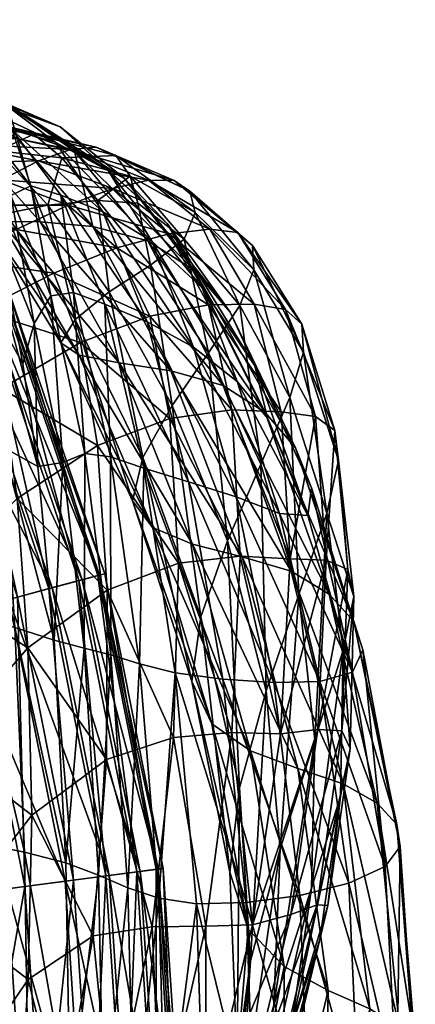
# Model space of a CAD drawing. Header units: centimetres. Extents: x -8.8 to 8.8, y -8.9 to 8.9.
# Tile 55 of 56: x 7.5 to 8.8, y 1.5 to 4.9. Entities that reach past the tile are written whole.
import ezdxf

# ---------------------------------------------------------------- set-up
doc = ezdxf.new("R2010")
doc.units = ezdxf.units.CM
doc.layers.get('0').update_dxf_attribs({"color": 153, "true_color": 0x5890e1})

msp = doc.modelspace()

# ---------------------------------------------------------------- meshes
at = {"color": 31, "true_color": 0xe4b899}
mesh = msp.add_polyface(dxfattribs=at)
corners = [(7.2296, 4.0622, 5.5311), (7.3238, 3.879, 5.3469), (7.0294, 3.7013, 5.9745), (7.3982, 3.6066, 5.2505), (7.0953, 3.36, 5.8986), (7.7363, 4.2637, 6.2752), (7.5608, 4.2477, 7.0236), (7.7755, 3.9444, 6.9252), (7.606, 3.7664, 9.0114), (7.656, 3.8472, 7.8859), (7.4143, 4.2187, 7.9826), (7.344, 4.1938, 9.106), (7.1434, 4.1564, 5.7352), (7.2597, 4.2478, 5.5328), (7.4499, 4.1628, 5.1368), (7.5814, 4.0099, 4.8961), (7.3996, 4.3357, 5.3455), (7.6325, 4.2472, 4.8856), (7.802, 4.0979, 4.6003), (7.6746, 3.7677, 4.7791), (7.7351, 3.4074, 4.7743), (7.473, 3.6925, 20.835), (7.5129, 3.8341, 21.1567), (7.3878, 4.1445, 19.9611), (7.3772, 3.8643, 19.9323), (7.2355, 4.3164, 18.4936), (7.2316, 4.0013, 18.521), (7.5716, 3.9299, 21.4095), (7.4308, 4.2815, 20.0903), (7.6062, 4.2828, 20.1217), (7.5011, 4.3147, 20.145), (7.6509, 3.942, 21.5065), (7.7601, 3.9015, 21.4785), (7.4041, 3.4016, 20.1788), (7.5253, 3.3331, 21.3321), (7.2517, 3.4896, 18.6735), (7.1396, 4.4695, 10.3845), (7.3968, 4.1902, 10.3473), (7.4551, 4.4793, 13.2175), (7.7186, 4.1731, 13.1789), (7.5345, 4.1894, 11.7054), (7.6127, 3.347, 22.0296), (7.6899, 3.3794, 22.3838), (7.6701, 3.7229, 10.2706), (7.811, 3.6967, 11.6562), (7.2352, 3.8764, 23.7324), (7.1297, 3.8327, 24.5776), (7.4541, 2.8768, 24.5776), (7.336, 3.9181, 22.5188), (7.5645, 2.9064, 23.7324), (7.3986, 3.9441, 21.2748), (7.6698, 2.9346, 22.5188), (7.422, 3.9538, 19.985), (7.7353, 2.9522, 21.2748), (7.4051, 3.9468, 18.634), (7.7598, 2.9587, 19.985), (7.3468, 3.9226, 17.2066), (7.7421, 2.954, 18.634), (7.246, 3.8809, 15.6875), (7.6811, 2.9376, 17.2066), (7.1015, 3.821, 14.0612), (7.5757, 2.9094, 15.6875), (6.9353, 4.8836, 21.2748), (6.9572, 4.8963, 19.985), (6.9414, 4.8871, 18.634), (6.8867, 4.8555, 17.2066)]
mesh.append_faces([[corners[k] for k in face] for face in [(0, 1, 2), (1, 3, 4), (5, 6, 7), (8, 9, 10), (10, 11, 8), (9, 7, 6), (6, 10, 9), (12, 13, 14), (14, 0, 12), (0, 14, 15), (15, 1, 0), (13, 16, 17), (17, 14, 13), (14, 17, 18), (18, 15, 14), (3, 19, 20), (1, 15, 19), (19, 3, 1), (21, 22, 23), (23, 24, 21), (24, 23, 25), (25, 26, 24), (22, 27, 28), (28, 23, 22), (29, 30, 31), (31, 32, 29), (30, 28, 27), (27, 31, 30), (24, 33, 34), (34, 21, 24), (26, 35, 33), (33, 24, 26), (36, 37, 11), (38, 39, 40), (34, 41, 22), (22, 21, 34), (41, 42, 27), (27, 22, 41), (31, 27, 42), (11, 37, 43), (43, 8, 11), (37, 40, 44), (44, 43, 37), (45, 46, 47), (48, 45, 49), (50, 48, 51), (52, 50, 53), (54, 52, 55), (56, 54, 57), (58, 56, 59), (60, 58, 61), (48, 50, 62), (50, 52, 63), (52, 54, 64), (54, 56, 65)]], dxfattribs={"vtx2": -1, "color": 31})
mesh = msp.add_polyface(dxfattribs=at)
corners = [(7.7881, 4.3057, 4.7464), (7.6325, 4.2472, 4.8856), (7.3996, 4.3357, 5.3455), (7.5281, 4.4025, 5.2391), (7.3878, 4.1445, 19.9611), (7.4308, 4.2815, 20.0903), (7.2676, 4.4778, 18.5221), (7.2355, 4.3164, 18.4936), (7.0821, 4.5621, 16.8009), (7.2497, 4.6254, 16.7694), (7.1444, 4.6263, 16.7974), (7.332, 4.5284, 18.5372), (7.4359, 4.511, 18.5124), (7.5011, 4.3147, 20.145), (7.6062, 4.2828, 20.1217), (7.0483, 4.6656, 15.0116), (7.4066, 4.6037, 16.6911), (7.2118, 4.6638, 14.9489), (7.6035, 4.522, 16.5938), (7.4178, 4.6024, 14.8731), (7.5866, 4.4682, 18.4214), (7.7716, 4.3693, 18.2943), (7.8292, 4.3407, 16.5088), (7.6547, 4.4369, 14.8052), (7.7534, 4.2243, 20.0173), (7.64, 4.4427, 5.2143), (7.3117, 4.509, 5.9227), (7.4136, 4.5233, 5.9799), (7.73, 4.4508, 5.2722), (7.5116, 4.4955, 6.0851), (7.7993, 4.4212, 5.4056), (7.1029, 4.565, 6.8672), (7.2354, 4.5358, 6.9439), (7.6096, 4.4127, 6.2168), (7.3844, 4.4374, 7.0129), (7.5608, 4.2477, 7.0236), (7.7363, 4.2637, 6.2752), (7.344, 4.1938, 9.106), (7.4143, 4.2187, 7.9826), (7.2, 4.4451, 7.9995), (7.103, 4.4508, 9.1366), (7.2597, 4.2478, 5.5328), (6.9905, 4.2863, 6.1156), (7.2023, 4.4654, 5.9351), (7.0928, 4.3915, 6.0038), (7.1396, 4.4695, 10.3845), (7.3968, 4.1902, 10.3473), (7.2702, 4.4846, 11.7444), (7.5345, 4.1894, 11.7054), (7.7186, 4.1731, 13.1789), (7.4551, 4.4793, 13.2175), (7.2121, 4.6331, 13.267)]
mesh.append_faces([[corners[k] for k in face] for face in [(0, 1, 2), (2, 3, 0), (4, 5, 6), (6, 7, 4), (7, 6, 8), (9, 10, 11), (11, 12, 9), (6, 11, 10), (12, 11, 13), (13, 14, 12), (11, 6, 5), (5, 13, 11), (15, 9, 16), (16, 17, 15), (17, 16, 18), (18, 19, 17), (9, 12, 20), (20, 16, 9), (16, 20, 21), (21, 18, 16), (19, 18, 22), (22, 23, 19), (24, 20, 12), (12, 14, 24), (25, 26, 27), (27, 28, 25), (28, 27, 29), (29, 30, 28), (31, 27, 26), (27, 31, 32), (32, 29, 27), (33, 34, 35), (35, 36, 33), (30, 29, 33), (29, 32, 34), (34, 33, 29), (37, 38, 39), (39, 40, 37), (38, 35, 34), (34, 39, 38), (39, 34, 32), (2, 41, 42), (25, 3, 43), (43, 26, 25), (3, 2, 44), (44, 43, 3), (37, 40, 45), (46, 45, 47), (47, 48, 46), (49, 50, 23), (50, 51, 19), (19, 23, 50), (48, 47, 50), (51, 50, 47), (17, 19, 51)]], dxfattribs={"vtx2": -1, "color": 31})
mesh = msp.add_polyface(dxfattribs=at)
corners = [(7.8764, 4.2546, 5.8113), (7.7363, 4.2637, 6.2752), (7.9204, 4.0372, 6.1606), (8.0382, 4.1287, 5.5825), (8.1233, 3.7309, 5.9862), (7.7755, 3.9444, 6.9252), (7.5814, 4.0099, 4.8961), (7.802, 4.0979, 4.6003), (7.9184, 3.8596, 4.4659), (8.2836, 3.901, 4.2409), (8.1234, 3.8986, 4.2926), (7.9854, 4.1471, 4.4375), (8.1279, 4.1631, 4.3912), (7.9127, 4.3355, 4.7098), (7.7881, 4.3057, 4.7464), (7.5281, 4.4025, 5.2391), (7.64, 4.4427, 5.2143), (7.6325, 4.2472, 4.8856), (7.6547, 4.4369, 14.8052), (7.8292, 4.3407, 16.5088), (8.0725, 4.0207, 16.4672), (7.9107, 4.123, 14.7666), (7.9781, 4.1836, 18.1615), (8.1991, 3.8728, 18.0941), (7.6035, 4.522, 16.5938), (7.7716, 4.3693, 18.2943), (8.1006, 3.958, 19.5969), (7.9244, 4.1219, 19.8397), (7.9084, 3.8393, 21.3566), (7.7534, 4.2243, 20.0173), (7.6062, 4.2828, 20.1217), (7.7601, 3.9015, 21.4785), (8.071, 3.7508, 21.1185), (7.5866, 4.4682, 18.4214), (7.8492, 4.3484, 5.6075), (7.6096, 4.4127, 6.2168), (7.7993, 4.4212, 5.4056), (7.7186, 4.1731, 13.1789), (8.2775, 4.1062, 4.6138), (8.2821, 4.0211, 4.912), (8.4557, 3.7333, 4.7723), (8.0767, 4.222, 5.1815), (8.0575, 4.2971, 4.9214), (8.2329, 3.8961, 5.3621), (7.73, 4.4508, 5.2722), (8.0027, 4.3338, 4.7661), (8.2257, 4.1515, 4.4451), (8.3928, 3.8832, 4.2926), (8.4504, 3.8317, 4.4641), (8.1741, 3.6165, 14.7783), (7.5345, 4.1894, 11.7054), (7.9914, 3.6679, 13.1611)]
mesh.append_faces([[corners[k] for k in face] for face in [(0, 1, 2), (2, 3, 0), (3, 2, 4), (5, 2, 1), (6, 7, 8), (9, 10, 11), (11, 12, 9), (10, 8, 7), (7, 11, 10), (13, 14, 15), (15, 16, 13), (12, 11, 14), (14, 13, 12), (11, 7, 17), (17, 14, 11), (18, 19, 20), (20, 21, 18), (19, 22, 23), (23, 20, 19), (24, 25, 22), (22, 19, 24), (26, 22, 25), (25, 27, 26), (28, 29, 30), (30, 31, 28), (32, 27, 29), (27, 25, 33), (33, 29, 27), (34, 35, 1), (1, 0, 34), (35, 34, 36), (18, 21, 37), (38, 39, 40), (3, 41, 34), (34, 0, 3), (41, 42, 36), (36, 34, 41), (43, 39, 41), (41, 3, 43), (39, 38, 42), (42, 41, 39), (16, 44, 45), (45, 13, 16), (13, 45, 46), (46, 12, 13), (44, 36, 42), (42, 45, 44), (45, 42, 38), (38, 46, 45), (12, 46, 47), (47, 9, 12), (46, 38, 48), (48, 47, 46), (37, 21, 49), (50, 37, 51)]], dxfattribs={"vtx2": -1, "color": 31})
mesh = msp.add_polyface(dxfattribs=at)
corners = [(8.1233, 3.7309, 5.9862), (8.2329, 3.8961, 5.3621), (8.0382, 4.1287, 5.5825), (7.9204, 4.0372, 6.1606), (7.7755, 3.9444, 6.9252), (7.996, 3.5468, 6.7842), (8.3061, 3.3422, 5.8651), (8.4078, 3.5746, 5.2338), (8.1894, 3.074, 6.6668), (7.8571, 3.2139, 8.8909), (7.8937, 3.3654, 7.7559), (7.656, 3.8472, 7.8859), (7.606, 3.7664, 9.0114), (7.6746, 3.7677, 4.7791), (7.9184, 3.8596, 4.4659), (7.9883, 3.5019, 4.4638), (7.7351, 3.4074, 4.7743), (7.5814, 4.0099, 4.8961), (8.3779, 3.5251, 4.2411), (8.2052, 3.532, 4.2922), (8.1234, 3.8986, 4.2926), (8.2836, 3.901, 4.2409), (7.7601, 3.9015, 21.4785), (7.897, 3.3276, 22.4638), (8.053, 3.2803, 22.3168), (7.9084, 3.8393, 21.3566), (8.2204, 3.2269, 22.0192), (8.071, 3.7508, 21.1185), (8.4708, 3.1616, 20.7463), (8.3292, 3.5031, 20.3413), (8.223, 3.631, 20.7419), (8.3715, 3.1692, 21.5238), (8.2858, 3.6858, 19.4605), (8.1006, 3.958, 19.5969), (7.9244, 4.1219, 19.8397), (8.1991, 3.8728, 18.0941), (7.9781, 4.1836, 18.1615), (7.7534, 4.2243, 20.0173), (7.6509, 3.942, 21.5065), (7.7803, 3.3668, 22.5074), (7.6899, 3.3794, 22.3838), (8.4833, 3.2584, 19.6023), (8.4275, 3.3989, 18.1632), (7.9107, 4.123, 14.7666), (8.0725, 4.0207, 16.4672), (8.322, 3.5225, 16.5004), (8.1741, 3.6165, 14.7783), (8.4557, 3.7333, 4.7723), (8.5371, 3.1708, 5.215), (8.2821, 4.0211, 4.912), (8.5787, 3.354, 4.763), (8.5654, 3.4589, 4.4606), (8.4504, 3.8317, 4.4641), (8.2775, 4.1062, 4.6138), (8.3928, 3.8832, 4.2926), (8.4982, 3.5083, 4.2919), (7.9914, 3.6679, 13.1611), (7.7186, 4.1731, 13.1789), (7.811, 3.6967, 11.6562), (7.5345, 4.1894, 11.7054), (8.2411, 3.0178, 13.1558), (7.6701, 3.7229, 10.2706), (7.927, 3.1199, 10.179), (8.0671, 3.0617, 11.6054)]
mesh.append_faces([[corners[k] for k in face] for face in [(0, 1, 2), (3, 4, 5), (5, 0, 3), (1, 0, 6), (6, 7, 1), (0, 5, 8), (9, 10, 11), (11, 12, 9), (10, 5, 4), (4, 11, 10), (13, 14, 15), (15, 16, 13), (14, 13, 17), (18, 19, 20), (20, 21, 18), (19, 15, 14), (14, 20, 19), (22, 23, 24), (24, 25, 22), (25, 24, 26), (26, 27, 25), (28, 29, 30), (31, 30, 27), (29, 32, 33), (33, 30, 29), (30, 33, 34), (34, 27, 30), (32, 35, 36), (36, 33, 32), (37, 25, 27), (22, 38, 39), (39, 23, 22), (40, 39, 38), (32, 29, 28), (41, 42, 35), (35, 32, 41), (43, 44, 45), (45, 46, 43), (44, 35, 42), (42, 45, 44), (47, 7, 48), (7, 47, 49), (49, 1, 7), (50, 51, 52), (52, 47, 50), (47, 52, 53), (21, 54, 55), (55, 18, 21), (54, 52, 51), (51, 55, 54), (46, 56, 57), (56, 58, 59), (58, 56, 60), (12, 61, 62), (61, 58, 63)]], dxfattribs={"vtx2": -1, "color": 31})
mesh = msp.add_polyface(dxfattribs=at)
corners = [(7.1518, 2.916, 5.8864), (7.0953, 3.36, 5.8986), (7.3982, 3.6066, 5.2505), (7.4536, 3.2212, 5.2424), (6.8678, 2.5454, 6.7064), (7.7351, 3.4074, 4.7743), (7.0707, 3.5343, 16.9199), (7.0971, 2.8511, 17.0248), (7.2825, 2.8167, 18.8693), (7.2517, 3.4896, 18.6735), (7.4041, 3.4016, 20.1788), (7.4458, 2.7704, 20.5122), (7.5824, 2.7262, 21.81), (7.5253, 3.3331, 21.3321), (7.6241, 1.9479, 22.1106), (7.4795, 1.9846, 20.7437), (7.3108, 2.018, 19.0265), (7.1243, 2.0524, 17.1205), (6.8949, 2.8796, 15.1408), (7.4909, 2.699, 5.3227), (7.1922, 2.3535, 5.9522), (7.5051, 2.1138, 5.4832), (7.7685, 2.9005, 4.8706), (7.7663, 2.3083, 5.068), (7.6877, 2.6984, 22.6194), (7.7812, 2.6747, 23.041), (7.7385, 1.9038, 22.9658), (7.6127, 3.347, 22.0296), (7.6899, 3.3794, 22.3838), (7.7803, 3.3668, 22.5074), (7.927, 3.1199, 10.179), (7.8571, 3.2139, 8.8909), (7.606, 3.7664, 9.0114), (7.288, 2.8323, 25.4711), (7.06, 2.7712, 26.3928), (7.2465, 1.8335, 26.3928), (7.4541, 2.8768, 24.5776), (7.4806, 1.8643, 25.4711), (7.5645, 2.9064, 23.7324), (7.6511, 1.8868, 24.5776), (7.6698, 2.9346, 22.5188), (7.7643, 1.9017, 23.7324), (7.8724, 1.9159, 22.5188), (7.7353, 2.9522, 21.2748), (7.6811, 2.9376, 17.2066), (7.7421, 2.954, 18.634), (7.9467, 1.9257, 18.634), (7.5757, 2.9094, 15.6875), (7.8841, 1.9174, 17.2066), (7.7759, 1.9032, 15.6875), (7.4247, 2.8689, 14.0612), (7.2269, 2.8159, 12.3124), (7.6209, 1.8828, 14.0612), (6.9813, 2.7501, 10.426), (7.4179, 1.8561, 12.3124), (6.9708, 3.7669, 25.4711), (7.1297, 3.8327, 24.5776), (7.2352, 3.8764, 23.7324), (7.336, 3.9181, 22.5188), (7.3986, 3.9441, 21.2748), (7.7598, 2.9587, 19.985), (7.422, 3.9538, 19.985), (7.4051, 3.9468, 18.634), (7.3468, 3.9226, 17.2066), (7.246, 3.8809, 15.6875), (7.1015, 3.821, 14.0612), (6.9124, 3.7427, 12.3124)]
mesh.append_faces([[corners[k] for k in face] for face in [(0, 1, 2), (2, 3, 0), (1, 0, 4), (5, 3, 2), (6, 7, 8), (8, 9, 6), (10, 11, 12), (12, 13, 10), (9, 8, 11), (11, 10, 9), (14, 12, 11), (15, 11, 8), (8, 16, 15), (17, 7, 18), (16, 8, 7), (7, 17, 16), (19, 20, 0), (0, 3, 19), (4, 0, 20), (20, 19, 21), (3, 5, 22), (22, 19, 3), (19, 22, 23), (23, 21, 19), (24, 12, 14), (25, 24, 26), (12, 24, 27), (27, 13, 12), (24, 25, 28), (28, 27, 24), (29, 28, 25), (30, 31, 32), (33, 34, 35), (36, 33, 37), (38, 36, 39), (40, 38, 41), (41, 42, 40), (43, 40, 42), (44, 45, 46), (47, 44, 48), (48, 49, 47), (50, 47, 49), (51, 50, 52), (53, 51, 54), (34, 33, 55), (33, 36, 56), (36, 38, 57), (38, 40, 58), (40, 43, 59), (43, 60, 61), (60, 45, 62), (45, 44, 63), (44, 47, 64), (47, 50, 65), (50, 51, 66)]], dxfattribs={"vtx2": -1, "color": 31})
mesh = msp.add_polyface(dxfattribs=at)
corners = [(8.4078, 3.5746, 5.2338), (8.3061, 3.3422, 5.8651), (8.44, 2.8863, 5.8324), (8.5371, 3.1708, 5.215), (8.1894, 3.074, 6.6668), (8.3255, 2.5495, 6.6199), (8.1233, 3.7309, 5.9862), (8.0651, 2.5817, 8.7824), (8.0961, 2.8079, 7.6391), (7.8937, 3.3654, 7.7559), (7.8571, 3.2139, 8.8909), (7.996, 3.5468, 6.7842), (8.595, 2.6913, 5.3231), (8.6324, 2.8787, 4.8849), (8.5787, 3.354, 4.763), (8.6115, 2.9729, 4.5915), (8.5654, 3.4589, 4.4606), (8.4982, 3.5083, 4.2919), (8.5357, 3.0061, 4.4266), (8.4087, 3.0108, 4.3738), (8.3779, 3.5251, 4.2411), (8.3753, 2.399, 4.6397), (8.5064, 2.4133, 4.6952), (7.897, 3.3276, 22.4638), (8.0071, 2.6117, 23.1124), (8.1732, 2.5893, 22.9392), (8.053, 3.2803, 22.3168), (8.3514, 2.5783, 22.5928), (8.2204, 3.2269, 22.0192), (8.223, 3.631, 20.7419), (8.3715, 3.1692, 21.5238), (8.4708, 3.1616, 20.7463), (8.627, 2.6142, 21.1161), (8.071, 3.7508, 21.1185), (8.5129, 2.5814, 22.0094), (8.4957, 2.3781, 5.9228), (7.7351, 3.4074, 4.7743), (7.9883, 3.5019, 4.4638), (8.0185, 2.995, 4.5754), (7.7685, 2.9005, 4.8706), (8.2341, 3.0194, 4.4166), (8.2052, 3.532, 4.2922), (8.2051, 2.4033, 4.6697), (7.7803, 3.3668, 22.5074), (7.882, 2.643, 23.1758), (7.7812, 2.6747, 23.041), (8.4833, 3.2584, 19.6023), (8.2858, 3.6858, 19.4605), (8.663, 2.6924, 19.8399), (8.6323, 2.7916, 18.2887), (8.4275, 3.3989, 18.1632), (8.1741, 3.6165, 14.7783), (8.322, 3.5225, 16.5004), (8.5461, 2.8873, 16.5703), (8.4129, 2.9669, 14.8156), (8.4557, 3.7333, 4.7723), (8.2411, 3.0178, 13.1558), (7.9914, 3.6679, 13.1611), (8.0671, 3.0617, 11.6054), (7.811, 3.6967, 11.6562), (7.927, 3.1199, 10.179), (7.6701, 3.7229, 10.2706), (8.135, 2.4332, 10.0972), (8.2703, 2.3394, 11.5617)]
mesh.append_faces([[corners[k] for k in face] for face in [(0, 1, 2), (2, 3, 0), (1, 4, 5), (5, 2, 1), (4, 1, 6), (7, 8, 9), (9, 10, 7), (8, 4, 11), (11, 9, 8), (3, 12, 13), (13, 14, 3), (14, 13, 15), (15, 16, 14), (17, 18, 19), (19, 20, 17), (21, 19, 18), (16, 15, 18), (18, 17, 16), (22, 18, 15), (23, 24, 25), (25, 26, 23), (26, 25, 27), (27, 28, 26), (29, 30, 31), (32, 31, 30), (33, 28, 30), (34, 30, 28), (3, 2, 35), (36, 37, 38), (38, 39, 36), (19, 40, 41), (41, 20, 19), (40, 38, 37), (37, 41, 40), (40, 19, 21), (38, 40, 42), (23, 43, 44), (44, 24, 23), (45, 44, 43), (31, 46, 47), (32, 48, 46), (46, 31, 32), (48, 49, 50), (50, 46, 48), (51, 52, 53), (53, 54, 51), (52, 50, 49), (49, 53, 52), (3, 14, 55), (54, 56, 57), (57, 51, 54), (56, 58, 59), (58, 60, 61), (10, 60, 62), (60, 58, 63)]], dxfattribs={"vtx2": -1, "color": 31})
mesh = msp.add_polyface(dxfattribs=at)
corners = [(8.1981, 1.9148, 8.7239), (8.2321, 2.2094, 7.5822), (8.0961, 2.8079, 7.6391), (8.0651, 2.5817, 8.7824), (8.3255, 2.5495, 6.6199), (8.1894, 3.074, 6.6668), (8.2769, 1.7304, 5.0393), (8.3753, 2.399, 4.6397), (8.5064, 2.4133, 4.6952), (8.4112, 1.7668, 5.0961), (8.5903, 2.4085, 4.8503), (8.5034, 1.8008, 5.2308), (8.619, 2.3469, 5.1195), (8.595, 2.6913, 5.3231), (8.5857, 2.1798, 5.5262), (8.6324, 2.8787, 4.8849), (8.6115, 2.9729, 4.5915), (8.5357, 3.0061, 4.4266), (8.3715, 3.1692, 21.5238), (8.5129, 2.5814, 22.0094), (8.627, 2.6142, 21.1161), (8.2204, 3.2269, 22.0192), (8.3514, 2.5783, 22.5928), (8.7411, 1.934, 21.3219), (8.6141, 1.8759, 22.2654), (8.2551, 1.8082, 23.265), (8.1732, 2.5893, 22.9392), (8.0071, 2.6117, 23.1124), (8.4425, 1.833, 22.8902), (8.4957, 2.3781, 5.9228), (8.5371, 3.1708, 5.215), (8.4834, 1.8582, 6.0942), (8.44, 2.8863, 5.8324), (8.3742, 1.9967, 6.6902), (7.7685, 2.9005, 4.8706), (8.0185, 2.995, 4.5754), (8.0005, 2.3863, 4.8056), (7.7663, 2.3083, 5.068), (7.9263, 1.7236, 5.1593), (8.2051, 2.4033, 4.6697), (8.1136, 1.7262, 5.0553), (8.2341, 3.0194, 4.4166), (7.882, 2.643, 23.1758), (7.9488, 1.8241, 23.5399), (7.7812, 2.6747, 23.041), (7.8407, 1.8599, 23.4089), (8.7946, 2.0046, 19.9908), (8.663, 2.6924, 19.8399), (8.7827, 2.0809, 18.3904), (8.6323, 2.7916, 18.2887), (8.4129, 2.9669, 14.8156), (8.5461, 2.8873, 16.5703), (8.7134, 2.1562, 16.6387), (8.595, 2.2239, 14.8541), (8.4354, 2.2773, 13.1546), (8.2411, 3.0178, 13.1558), (8.2703, 2.3394, 11.5617), (8.0671, 3.0617, 11.6054), (8.135, 2.4332, 10.0972), (8.2617, 1.7149, 10.0499), (7.8571, 3.2139, 8.8909), (7.927, 3.1199, 10.179), (7.8724, 1.9159, 22.5188), (7.9397, 1.9248, 21.2748), (7.7353, 2.9522, 21.2748), (7.7598, 2.9587, 19.985), (7.9648, 1.9281, 19.985), (7.7421, 2.954, 18.634), (7.9467, 1.9257, 18.634), (7.8841, 1.9174, 17.2066), (7.6811, 2.9376, 17.2066)]
mesh.append_faces([[corners[k] for k in face] for face in [(0, 1, 2), (2, 3, 0), (1, 4, 5), (5, 2, 1), (6, 7, 8), (9, 8, 10), (11, 10, 12), (13, 14, 12), (12, 15, 13), (15, 12, 10), (10, 16, 15), (17, 8, 7), (16, 10, 8), (18, 19, 20), (21, 22, 19), (23, 20, 19), (19, 24, 23), (24, 19, 22), (25, 26, 27), (28, 22, 26), (29, 13, 30), (13, 29, 31), (31, 14, 13), (32, 4, 33), (33, 29, 32), (34, 35, 36), (36, 37, 34), (37, 36, 38), (39, 7, 6), (36, 39, 40), (7, 39, 41), (39, 36, 35), (27, 42, 43), (42, 44, 45), (23, 46, 47), (47, 20, 23), (46, 48, 49), (49, 47, 46), (50, 51, 52), (52, 53, 50), (51, 49, 48), (48, 52, 51), (53, 54, 55), (55, 50, 53), (54, 56, 57), (57, 55, 54), (3, 58, 59), (58, 3, 60), (56, 58, 61), (62, 63, 64), (65, 64, 63), (63, 66, 65), (67, 65, 66), (66, 68, 67), (68, 69, 70)]], dxfattribs={"vtx2": -1, "color": 31})
mesh = msp.add_polyface(dxfattribs=at)
corners = [(7.4643, 1.1103, 5.9442), (7.6072, 1.0764, 5.7857), (7.4056, 0.4835, 6.3453), (7.287, 0.719, 6.3624), (7.784, 1.0451, 5.6463), (7.5619, 0.3888, 6.2765), (7.6387, 1.0762, 22.2088), (7.6241, 1.9479, 22.1106), (7.4795, 1.9846, 20.7437), (7.4933, 1.1097, 20.8324), (7.3108, 2.018, 19.0265), (7.326, 1.1418, 19.1001), (7.4458, 2.7704, 20.5122), (7.1435, 1.1796, 17.176), (7.1243, 2.0524, 17.1205), (6.9262, 2.092, 15.1872), (7.2383, 1.1713, 6.2436), (7.4916, 1.5395, 5.7152), (7.2199, 1.7472, 6.0774), (7.5051, 2.1138, 5.4832), (6.9867, 0.6813, 6.9706), (6.9459, 1.2819, 6.8565), (7.1922, 2.3535, 5.9522), (6.9102, 1.9265, 6.7598), (7.7199, 1.6925, 5.3665), (7.7663, 2.3083, 5.068), (7.9263, 1.7236, 5.1593), (7.7556, 1.0341, 23.0655), (7.7385, 1.9038, 22.9658), (7.6877, 2.6984, 22.6194), (7.8407, 1.8599, 23.4089), (7.7812, 2.6747, 23.041), (7.4754, 0.211, 20.7371), (7.3175, 0.2362, 19.0453), (7.146, 0.2741, 17.1606), (7.2465, 1.8335, 26.3928), (6.9424, 1.7935, 27.323), (7.0023, 0.8795, 27.323), (7.309, 0.8795, 26.3928), (7.4806, 1.8643, 25.4711), (7.5451, 0.8795, 25.4711), (7.6511, 1.8868, 24.5776), (7.7171, 0.8795, 24.5776), (7.7643, 1.9017, 23.7324), (7.8313, 0.8795, 23.7324), (7.6209, 1.8828, 14.0612), (7.7759, 1.9032, 15.6875), (7.843, 0.8795, 15.6875), (7.6866, 0.8795, 14.0612), (7.4179, 1.8561, 12.3124), (7.4819, 0.8795, 12.3124), (7.1657, 1.8229, 10.426), (7.2275, 0.8795, 10.426), (6.8632, 1.783, 8.3864), (7.06, 2.7712, 26.3928), (7.288, 2.8323, 25.4711), (7.4541, 2.8768, 24.5776), (7.5645, 2.9064, 23.7324), (7.4247, 2.8689, 14.0612), (7.2269, 2.8159, 12.3124), (6.9813, 2.7501, 10.426)]
mesh.append_faces([[corners[k] for k in face] for face in [(0, 1, 2), (2, 3, 0), (1, 4, 5), (6, 7, 8), (8, 9, 6), (9, 8, 10), (10, 11, 9), (12, 8, 7), (13, 14, 15), (11, 10, 14), (14, 13, 11), (0, 3, 16), (16, 17, 0), (17, 16, 18), (18, 19, 17), (20, 16, 3), (21, 18, 16), (19, 18, 22), (23, 22, 18), (17, 24, 1), (1, 0, 17), (4, 1, 24), (19, 25, 24), (24, 17, 19), (26, 24, 25), (6, 27, 28), (28, 7, 6), (7, 28, 29), (30, 28, 27), (28, 30, 31), (6, 9, 32), (9, 11, 33), (11, 13, 34), (35, 36, 37), (37, 38, 35), (39, 35, 38), (38, 40, 39), (41, 39, 40), (40, 42, 41), (43, 41, 42), (42, 44, 43), (45, 46, 47), (47, 48, 45), (49, 45, 48), (48, 50, 49), (51, 49, 50), (50, 52, 51), (53, 51, 52), (36, 35, 54), (35, 39, 55), (39, 41, 56), (41, 43, 57), (46, 45, 58), (45, 49, 59), (49, 51, 60)]], dxfattribs={"vtx2": -1, "color": 31})
mesh = msp.add_polyface(dxfattribs=at)
corners = [(8.1125, 1.0459, 5.5731), (8.2769, 1.7304, 5.0393), (8.4112, 1.7668, 5.0961), (8.2511, 1.1033, 5.6277), (8.5034, 1.8008, 5.2308), (8.5064, 2.4133, 4.6952), (8.5903, 2.4085, 4.8503), (8.4099, 1.2508, 5.8862), (8.5405, 1.7981, 5.4487), (8.5134, 1.6798, 5.7923), (8.619, 2.3469, 5.1195), (8.5857, 2.1798, 5.5262), (8.3553, 1.1795, 5.7344), (8.7824, 1.159, 21.3721), (8.7411, 1.934, 21.3219), (8.6141, 1.8759, 22.2654), (8.6492, 1.0883, 22.3216), (8.4425, 1.833, 22.8902), (8.3514, 2.5783, 22.5928), (8.2847, 0.979, 23.3355), (8.2551, 1.8082, 23.265), (8.0809, 1.8043, 23.4587), (8.0071, 2.6117, 23.1124), (8.4741, 1.0257, 22.9532), (8.1732, 2.5893, 22.9392), (8.2239, 1.2587, 8.7534), (8.1981, 1.9148, 8.7239), (8.2617, 1.7149, 10.0499), (8.4957, 2.3781, 5.9228), (8.3742, 1.9967, 6.6902), (8.3521, 1.45, 6.8312), (8.4834, 1.8582, 6.0942), (8.413, 1.367, 6.3043), (8.2703, 1.6044, 7.6316), (8.2321, 2.2094, 7.5822), (8.3255, 2.5495, 6.6199), (8.2322, 1.0227, 7.7448), (8.1136, 1.7262, 5.0553), (8.2051, 2.4033, 4.6697), (7.9263, 1.7236, 5.1593), (7.9546, 1.0307, 5.5774), (8.0005, 2.3863, 4.8056), (7.9488, 1.8241, 23.5399), (7.9732, 0.964, 23.6277), (7.8407, 1.8599, 23.4089), (7.8613, 0.9934, 23.5044), (7.882, 2.643, 23.1758), (8.7946, 2.0046, 19.9908), (8.8462, 1.2303, 20.0357), (8.8473, 1.3011, 18.4288), (8.7827, 2.0809, 18.3904), (8.595, 2.2239, 14.8541), (8.7134, 2.1562, 16.6387), (8.7924, 1.3704, 16.6678), (8.6883, 1.4373, 14.869), (8.5419, 1.5006, 13.1488), (8.4354, 2.2773, 13.1546), (8.388, 1.585, 11.5337), (8.2703, 2.3394, 11.5617), (8.0651, 2.5817, 8.7824), (8.135, 2.4332, 10.0972), (7.8724, 1.9159, 22.5188), (7.7643, 1.9017, 23.7324), (7.8313, 0.8795, 23.7324), (7.9397, 1.9248, 21.2748), (7.9404, 0.8795, 22.5188), (7.9648, 1.9281, 19.985), (8.0082, 0.8795, 21.2748), (7.9467, 1.9257, 18.634), (8.0335, 0.8795, 19.985), (7.8841, 1.9174, 17.2066), (8.0152, 0.8795, 18.634), (7.7759, 1.9032, 15.6875), (7.9521, 0.8795, 17.2066)]
mesh.append_faces([[corners[k] for k in face] for face in [(0, 1, 2), (3, 2, 4), (5, 2, 1), (6, 4, 2), (7, 8, 9), (8, 10, 11), (11, 9, 8), (12, 4, 8), (10, 8, 4), (13, 14, 15), (16, 15, 17), (18, 17, 15), (19, 20, 21), (22, 21, 20), (23, 17, 20), (24, 20, 17), (25, 26, 27), (28, 29, 30), (30, 31, 28), (11, 31, 32), (32, 9, 11), (25, 33, 34), (34, 26, 25), (33, 29, 35), (35, 34, 33), (36, 30, 29), (29, 33, 36), (37, 1, 0), (1, 37, 38), (39, 37, 40), (37, 39, 41), (21, 42, 43), (42, 44, 45), (42, 21, 22), (44, 42, 46), (47, 14, 13), (48, 49, 50), (50, 47, 48), (51, 52, 53), (53, 54, 51), (52, 50, 49), (49, 53, 52), (54, 55, 56), (56, 51, 54), (55, 57, 58), (58, 56, 55), (27, 26, 59), (60, 58, 57), (57, 27, 60), (61, 62, 63), (64, 61, 65), (66, 64, 67), (68, 66, 69), (70, 68, 71), (72, 70, 73)]], dxfattribs={"vtx2": -1, "color": 31})
mesh = msp.add_polyface(dxfattribs=at)
corners = [(7.9546, 1.0307, 5.5774), (8.1125, 1.0459, 5.5731), (7.8815, 0.386, 6.2417), (7.784, 1.0451, 5.6463), (7.7234, 0.3594, 6.2398), (8.7858, 0.4052, 19.9552), (8.8462, 1.2303, 20.0357), (8.7824, 1.159, 21.3721), (8.7947, 0.4869, 18.3645), (8.8473, 1.3011, 18.4288), (8.7924, 1.3704, 16.6678), (8.7515, 0.5711, 16.6193), (8.661, 0.6565, 14.8358), (8.6883, 1.4373, 14.869), (8.4112, 1.7668, 5.0961), (8.2511, 1.1033, 5.6277), (8.5034, 1.8008, 5.2308), (8.3553, 1.1795, 5.7344), (8.5134, 1.6798, 5.7923), (8.42, 1.3005, 6.037), (8.4099, 1.2508, 5.8862), (8.5405, 1.7981, 5.4487), (8.6141, 1.8759, 22.2654), (8.6492, 1.0883, 22.3216), (8.4425, 1.833, 22.8902), (8.4741, 1.0257, 22.9532), (8.0809, 1.8043, 23.4587), (8.1085, 0.9558, 23.5374), (8.2847, 0.979, 23.3355), (8.2551, 1.8082, 23.265), (8.5281, 0.742, 13.1303), (8.5419, 1.5006, 13.1488), (8.3877, 0.8535, 11.5299), (8.388, 1.585, 11.5337), (8.2617, 1.7149, 10.0499), (8.2746, 1.0171, 10.0619), (8.2239, 1.2587, 8.7534), (8.1672, 0.6399, 8.838), (8.3201, 0.9677, 6.4545), (8.2403, 0.7235, 6.4461), (8.1504, 0.5742, 6.3629), (8.0273, 0.4597, 6.2888), (8.413, 1.367, 6.3043), (8.2759, 0.9436, 6.9961), (8.1688, 0.5177, 7.1243), (8.4834, 1.8582, 6.0942), (8.3521, 1.45, 6.8312), (8.1389, 0.4938, 7.8791), (8.2322, 1.0227, 7.7448), (8.2703, 1.6044, 7.6316), (7.7199, 1.6925, 5.3665), (7.9263, 1.7236, 5.1593), (8.1136, 1.7262, 5.0553), (7.7556, 1.0341, 23.0655), (7.8613, 0.9934, 23.5044), (7.8407, 1.8599, 23.4089), (7.9732, 0.964, 23.6277), (7.9488, 1.8241, 23.5399), (8.7946, 2.0046, 19.9908), (8.592, 0.2541, 22.2078), (8.4266, 0.1911, 22.8234), (7.8313, 0.8795, 23.7324), (7.9404, 0.8795, 22.5188), (7.8724, 1.9159, 22.5188), (8.0082, 0.8795, 21.2748), (7.9397, 1.9248, 21.2748), (8.0335, 0.8795, 19.985), (7.9648, 1.9281, 19.985), (8.0152, 0.8795, 18.634), (7.9467, 1.9257, 18.634), (7.9521, 0.8795, 17.2066), (7.8841, 1.9174, 17.2066), (7.843, 0.8795, 15.6875), (7.7759, 1.9032, 15.6875)]
mesh.append_faces([[corners[k] for k in face] for face in [(0, 1, 2), (3, 0, 4), (5, 6, 7), (8, 9, 6), (10, 11, 12), (12, 13, 10), (9, 8, 11), (11, 10, 9), (14, 15, 1), (16, 17, 15), (18, 19, 20), (21, 20, 17), (22, 23, 7), (24, 25, 23), (26, 27, 28), (29, 28, 25), (13, 12, 30), (30, 31, 13), (31, 30, 32), (32, 33, 31), (34, 35, 36), (37, 36, 35), (33, 32, 35), (35, 34, 33), (38, 39, 20), (20, 19, 38), (39, 40, 17), (17, 20, 39), (1, 15, 41), (15, 17, 40), (18, 42, 38), (38, 19, 18), (42, 43, 44), (44, 38, 42), (45, 46, 43), (43, 42, 45), (47, 43, 46), (46, 48, 47), (37, 48, 49), (49, 36, 37), (50, 51, 3), (1, 0, 52), (0, 3, 51), (53, 54, 55), (56, 27, 26), (54, 56, 57), (7, 6, 58), (7, 23, 59), (23, 25, 60), (61, 62, 63), (62, 64, 65), (64, 66, 67), (66, 68, 69), (68, 70, 71), (70, 72, 73)]], dxfattribs={"vtx2": -1, "color": 31})

doc.saveas('drawing.dxf')
